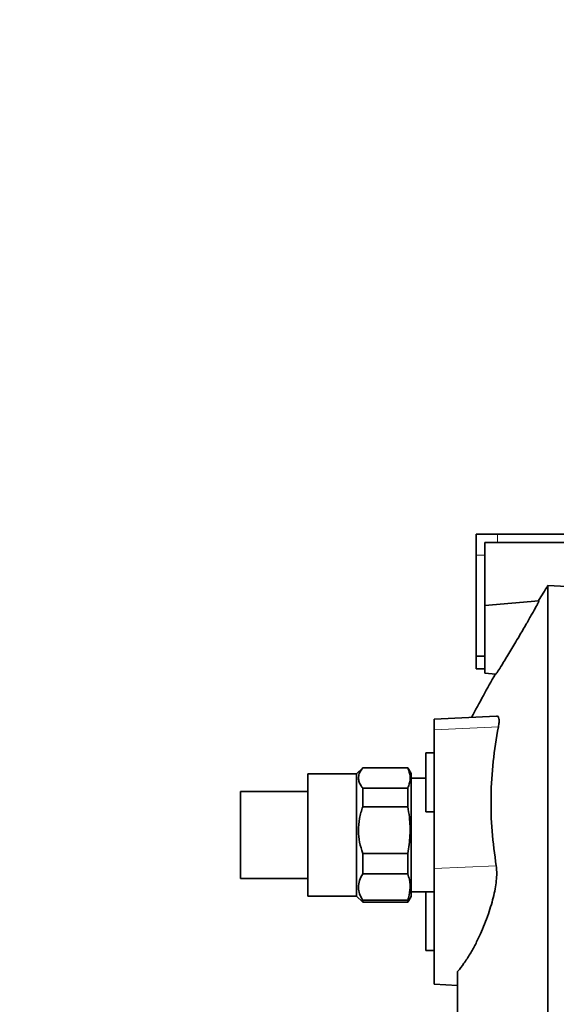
# Model space of a CAD drawing. Header units: millimetres. Extents: x 0 to 11920, y 0 to 8400.
# Tile 37 of 64: x 9106 to 9233, y 1854 to 2088. Entities that reach past the tile are written whole.
import ezdxf

# ---------------------------------------------------------------- set-up
doc = ezdxf.new("R2010")
doc.units = ezdxf.units.MM
doc.header["$LTSCALE"] = 20
doc.styles.add('SLDTEXTSTYLE0', font='TXT', dxfattribs={"width": 0.605})
doc.dimstyles.new('SLDDIMSTYLE0', dxfattribs={"dimtxt": 70, "dimasz": 70, "dimexe": 0, "dimexo": 0.0625, "dimgap": 17.5, "dimtad": 1, "dimdec": 1, "dimrnd": 1e-09, "dimzin": 12, "dimdsep": 46, "dimtxsty": 'SLDTEXTSTYLE0', "dimsah": 1, "dimcen": 0.09, "dimadec": 0, "dimazin": 3, "dimtfac": 1, "dimtofl": 0, "dimtmove": 0, "dimatfit": 3, "dimfxl": 1, "dimfrac": 2, "dimtolj": 1, "dimtzin": 12, "dimarcsym": 0})

# ---------------------------------------------------------------- blocks, each defined once
blk = doc.blocks.new('_D')
at = {"color": 7, "linetype": 'Continuous', "lineweight": 0}
for p, q in [((9105.74, 3785.49), (9105.74, 3906.18)), ((9558.74, 2030.15), (9558.74, 3906.18)), ((9558.74, 3876.18), (9105.74, 3876.18)), ((9558.74, 3876.18), (10481.16, 3876.18))]:
    blk.add_line(p, q, dxfattribs=at)
at = {"color": 7, "linetype": 'Continuous', "lineweight": 18}
for points in [[(9105.74, 3876.18), (9175.74, 3866.18), (9175.74, 3886.18)], [(9558.74, 3876.18), (9488.74, 3886.18), (9488.74, 3866.18)]]:
    blk.add_solid(points, dxfattribs=at)
at = {"color": 7, "linetype": 'Continuous', "lineweight": 18, "char_height": 70, "attachment_point": 1, "style": 'SLDTEXTSTYLE0'}
for s, insert in [('(2x M8 Through)', (9769.98, 3966.41)), ('453', (9583.32, 3966.41))]:
    blk.add_mtext(s, dxfattribs=dict(at, insert=insert))

msp = doc.modelspace()

# ---------------------------------------------------------------- linework, layer by layer
at = {"color": 7, "linetype": 'Continuous', "lineweight": 35}
for p, q in [((9214.24, 1960.49), (9214.24, 1965.49)), ((9219.24, 1965.49), (9214.24, 1965.49)), ((9219.24, 1965.49), (9235.24, 1965.49)), ((9216.24, 1960.49), (9216.24, 1963.49)), ((9219.24, 1963.49), (9216.24, 1963.49)), ((9219.24, 1963.49), (9235.24, 1963.49)), ((9214.24, 1936.49), (9214.24, 1960.49)), ((9216.24, 1944.46), (9216.24, 1960.49)), ((9265.24, 1951.49), (9231.24, 1953.27)), ((9231.24, 1815.49), (9231.24, 1953.27)), ((9216.24, 1948.54), (9229.13, 1949.67)), ((9216.24, 1944.46), (9216.24, 1936.51)), ((9214.24, 1936.49), (9216.24, 1936.49)), ((9214.24, 1933.49), (9214.24, 1936.49)), ((9216.24, 1936.49), (9216.24, 1936.51)), ((9216.24, 1936.49), (9216.24, 1936.45)), ((9216.24, 1936.45), (9216.24, 1933.52)), ((9216.24, 1933.49), (9214.24, 1933.49)), ((9216.24, 1933.52), (9216.24, 1933.49)), ((9216.24, 1933.49), (9216.24, 1932.44)), ((9216.24, 1932.44), (9218.85, 1932.21)), ((9219.02, 1922.26), (9204.24, 1921.49)), ((9204.24, 1921.49), (9204.24, 1919.01)), ((9204.24, 1919.01), (9204.24, 1886.01)), ((9204.24, 1913.49), (9202.24, 1913.49)), ((9202.24, 1899.49), (9202.24, 1913.49)), ((9187.24, 1909.99), (9185.77, 1908.52)), ((9197.93, 1909.99), (9187.24, 1909.99)), ((9187.24, 1909.99), (9187.24, 1909.92)), ((9187.24, 1909.92), (9197.93, 1909.92)), ((9198.74, 1908.59), (9197.93, 1909.99)), ((9197.93, 1909.92), (9197.93, 1909.99)), ((9185.77, 1908.52), (9174.24, 1908.52)), ((9174.24, 1907.1), (9174.24, 1908.52)), ((9185.77, 1879.46), (9185.77, 1908.52)), ((9198.74, 1907.16), (9198.74, 1908.59)), ((9174.24, 1879.46), (9174.24, 1907.1)), ((9202.24, 1907.49), (9198.74, 1907.49)), ((9198.74, 1879.39), (9198.74, 1907.16)), ((9174.24, 1904.3), (9158.24, 1904.3)), ((9158.24, 1903.29), (9158.24, 1904.3)), ((9158.24, 1883.68), (9158.24, 1903.29)), ((9187.24, 1905.12), (9187.24, 1900.71)), ((9197.93, 1905.12), (9187.24, 1905.12)), ((9197.93, 1900.71), (9197.93, 1905.12)), ((9187.24, 1900.71), (9197.93, 1900.71)), ((9202.24, 1899.49), (9204.24, 1899.49)), ((9197.93, 1889.61), (9187.24, 1889.61)), ((9187.24, 1889.61), (9187.24, 1884.77)), ((9197.93, 1884.77), (9197.93, 1889.61)), ((9187.24, 1884.77), (9197.93, 1884.77)), ((9204.24, 1886.01), (9204.24, 1858.49)), ((9158.24, 1883.68), (9174.24, 1883.68)), ((9198.74, 1880.49), (9202.24, 1880.49)), ((9204.24, 1880.49), (9202.24, 1880.49)), ((9202.24, 1866.49), (9202.24, 1880.49)), ((9174.24, 1879.46), (9185.77, 1879.46)), ((9185.77, 1879.46), (9187.24, 1877.99)), ((9187.24, 1878.47), (9187.24, 1877.99)), ((9197.93, 1878.47), (9187.24, 1878.47)), ((9187.24, 1877.99), (9197.93, 1877.99)), ((9197.93, 1877.99), (9198.74, 1879.39)), ((9197.93, 1877.99), (9197.93, 1878.47)), ((9202.24, 1866.49), (9204.24, 1866.49)), ((9209.74, 1861.45), (9209.74, 1797.05)), ((9204.24, 1858.49), (9209.74, 1858.2))]:
    msp.add_line(p, q, dxfattribs=at)
at = {"color": 8, "linetype": 'Continuous', "lineweight": 18}
for p, q in [((9219.24, 1965.49), (9219.24, 1963.49)), ((9216.24, 1960.49), (9214.24, 1960.49)), ((9204.24, 1919.01), (9219.48, 1919.67)), ((9204.24, 1886.01), (9218.96, 1886.65))]:
    msp.add_line(p, q, dxfattribs=at)
at = {"color": 7, "linetype": 'Continuous', "lineweight": 35}
for start, end in [(147.8662, 148.345), (150.667, 152.0134)]:
    msp.add_arc((9654.65, 1687.32), 500, start, end, dxfattribs=at)
for points, knots in [([(9229.13, 1949.67), (9229.11, 1949.59), (9229.07, 1949.44), (9228.45, 1948.27), (9227.46, 1946.5), (9226.07, 1944.07), (9224.34, 1941.08), (9222.74, 1938.39), (9221.5, 1936.33), (9220.47, 1934.66), (9219.49, 1933.09), (9218.95, 1932.29), (9218.87, 1932.23), (9218.85, 1932.21)], [0, 0, 0, 0, 0.087737, 0.175327, 0.267011, 0.370301, 0.487943, 0.6178, 0.684451, 0.75105, 0.854008, 0.957437, 1, 1, 1, 1]), ([(9219.02, 1922.22), (9219.16, 1922.22), (9219.45, 1922.22), (9219.64, 1921.69), (9219.67, 1920.86), (9219.54, 1920.05), (9219.48, 1919.67)], [0, 0, 0, 0, 0.228534, 0.496447, 0.764326, 1, 1, 1, 1]), ([(9219.48, 1919.67), (9219.01, 1916.93), (9218.09, 1911.43), (9217.64, 1903.16), (9217.82, 1894.89), (9218.58, 1889.4), (9218.96, 1886.65)], [0, 0, 0, 0, 0.248487, 0.497568, 0.748475, 1, 1, 1, 1]), ([(9187.24, 1909.92), (9186.99, 1909.57), (9186.48, 1908.87), (9186.19, 1907.8), (9186.29, 1906.77), (9186.67, 1905.89), (9187.08, 1905.35), (9187.24, 1905.12)], [0, 0, 0, 0, 0.223645, 0.452071, 0.652587, 0.857554, 1, 1, 1, 1]), ([(9197.93, 1905.12), (9198.02, 1905.32), (9198.36, 1906.1), (9198.62, 1907.52), (9198.36, 1908.94), (9198.02, 1909.73), (9197.93, 1909.92)], [0, 0, 0, 0, 0.122965, 0.496576, 0.879578, 1, 1, 1, 1]), ([(9187.24, 1900.71), (9186.96, 1899.79), (9186.39, 1897.92), (9186.16, 1895.05), (9186.43, 1892.24), (9186.97, 1890.49), (9187.24, 1889.61)], [0, 0, 0, 0, 0.254784, 0.517011, 0.755134, 1, 1, 1, 1]), ([(9197.93, 1889.61), (9198.16, 1891.02), (9198.62, 1893.88), (9198.48, 1897.63), (9198.08, 1899.89), (9197.93, 1900.71)], [0, 0, 0, 0, 0.3836098, 0.7768146, 1, 1, 1, 1]), ([(9218.96, 1886.65), (9219.02, 1886.2), (9219.12, 1885.29), (9219.05, 1883.6), (9218.81, 1881.7), (9218.4, 1879.63), (9217.83, 1877.45), (9217.1, 1875.15), (9216.23, 1872.79), (9215.19, 1870.36), (9214.02, 1867.96), (9212.71, 1865.6), (9211.31, 1863.44), (9210.3, 1862.11), (9209.78, 1861.5), (9209.74, 1861.45)], [0, 0, 0, 0, 0.073994, 0.147986, 0.221915, 0.295865, 0.371208, 0.446581, 0.528319, 0.610089, 0.700861, 0.791658, 0.891318, 0.990981, 1, 1, 1, 1]), ([(9187.24, 1884.77), (9186.96, 1884.25), (9186.39, 1883.19), (9186.16, 1881.56), (9186.43, 1879.96), (9186.97, 1878.97), (9187.24, 1878.47)], [0, 0, 0, 0, 0.254784, 0.517011, 0.755134, 1, 1, 1, 1]), ([(9197.93, 1878.47), (9198.16, 1879.27), (9198.62, 1880.9), (9198.48, 1883.03), (9198.08, 1884.31), (9197.93, 1884.77)], [0, 0, 0, 0, 0.38361, 0.776815, 1, 1, 1, 1])]:
    msp.add_open_spline(points, degree=3, knots=knots, dxfattribs=at)

# ---------------------------------------------------------------- dimensions: what is measured, and where the dimension line sits
at = {"color": 7, "linetype": 'Continuous', "lineweight": 18}
dim = msp.add_linear_dim(base=(9105.74, 3876.18), p1=(9558.74, 2026.15), p2=(9105.74, 3781.49), angle=0, text='<> (2x M8 Through)', dimstyle='SLDDIMSTYLE0', dxfattribs=at)
dim.commit()
dim.dimension.update_dxf_attribs({"geometry": '_D', "text_midpoint": (10032.24, 3876.18), "dimtype": 160})

doc.saveas('drawing.dxf')
